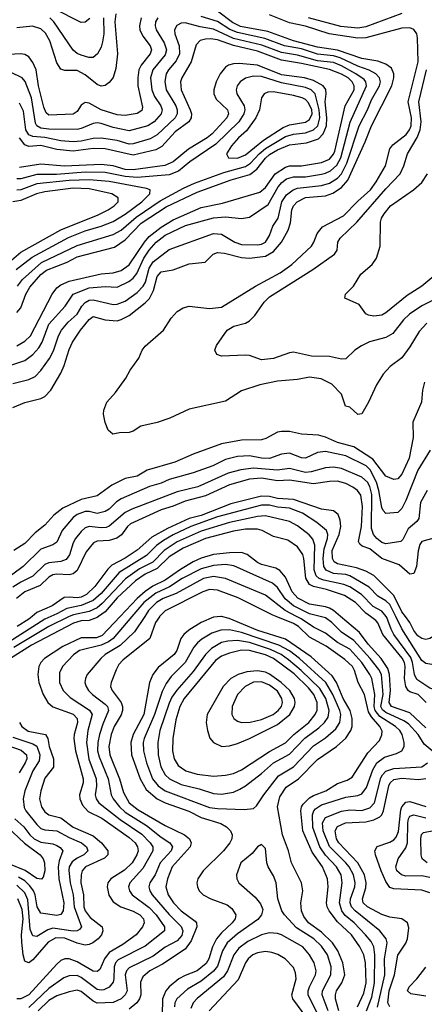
# Model space of a CAD drawing. Header units: inches. Extents: x 1308407 to 1441228, y 959628 to 1036311.
# Tile 92 of 256: x 1360604 to 1362622, y 988063 to 992980. Entities that reach past the tile are written whole.
import ezdxf

# ---------------------------------------------------------------- set-up
doc = ezdxf.new("R2010")
doc.units = ezdxf.units.IN
doc.header["$MEASUREMENT"] = 0
doc.layers.add('B3968', color=7, linetype='Continuous')
doc.layers.add('B3969', color=7, linetype='Continuous')

msp = doc.modelspace()

# ---------------------------------------------------------------- linework, layer by layer
at = {"layer": 'B3968', "color": 5}
for points, elevation in [([(1360759.6, 990000), (1360730, 989987.5), (1360550, 989872.6)], 3240), ([(1360997.8, 990000), (1360990, 989994.3), (1360950, 989979.5), (1360910, 989977.9), (1360872.9, 989967.1), (1360663.3, 989856.7), (1360558.4, 989790)], 3280), ([(1360851.2, 990000), (1360850, 989999.5), (1360749.6, 989950.4), (1360574.4, 989845.6)], 3260), ([(1361105, 990000), (1361014.7, 989905.3), (1360986.5, 989893.5), (1360910, 989893.6), (1360818.9, 989850), (1360727.1, 989790), (1360709.2, 989770), (1360700.1, 989750), (1360695, 989710), (1360699.4, 989670), (1360720.6, 989610), (1360743.8, 989570), (1360770, 989548.4), (1360870, 989511.5), (1360890.5, 989490), (1360892.1, 989470), (1360876, 989410), (1360874.9, 989390), (1360882.8, 989330), (1360921.1, 989190), (1360920.3, 989170), (1360902.7, 989110), (1360904.3, 989090), (1360917.7, 989057.7), (1360946, 989026), (1361013.4, 988993.4), (1361150, 988897), (1361179.5, 988870), (1361192.3, 988850), (1361195, 988830), (1361188.4, 988810), (1361164.6, 988770), (1361127.5, 988732.5), (1361058.8, 988690), (1361044.3, 988670), (1361040.7, 988650), (1361048.5, 988608.5), (1361070, 988574.5), (1361109.3, 988550), (1361170, 988528.2), (1361204.1, 988510), (1361220.8, 988490), (1361224.7, 988470), (1361217.2, 988450), (1361185, 988410), (1361118.7, 988361.3), (1361050, 988322.6), (1361026.6, 988290), (1361003.3, 988236.7), (1360990, 988226.8), (1360970, 988228.3), (1360890, 988275.2), (1360850.1, 988289.9), (1360829.7, 988290.3), (1360810, 988281.5), (1360790, 988263.7), (1360650, 988111.4), (1360610, 988091.5), (1360590, 988090.8)], 3320), ([(1360666.1, 990000), (1360650, 989986.4), (1360590.7, 989949.3)], 3220), ([(1361163.8, 990000), (1361070, 989890), (1361046.9, 989873.1), (1361010, 989856.5), (1360902.2, 989830), (1360871.9, 989808.1), (1360818.2, 989750), (1360802.1, 989717.9), (1360803.3, 989670), (1360821.5, 989630), (1360856.2, 989596.2), (1360953, 989533), (1360965.7, 989510), (1360943.8, 989430), (1360937.5, 989370), (1360948.4, 989288.4), (1360985.9, 989190), (1360987.8, 989152.2), (1360981.1, 989110), (1360984.9, 989090), (1360999.3, 989070), (1361105.6, 988985.6), (1361212.5, 988912.5), (1361255, 988870), (1361268.1, 988850), (1361268.5, 988830), (1361218.7, 988741.3), (1361154, 988670), (1361146.3, 988650), (1361151.3, 988630), (1361165, 988610), (1361250, 988547.6), (1361284.9, 988510), (1361325.7, 988450), (1361325.5, 988430), (1361230, 988353.2), (1361095.2, 988284.8), (1361082.7, 988270), (1361075.1, 988250), (1361074.4, 988190), (1361070, 988173.3), (1361050.7, 988149.3), (1361024.1, 988135.9), (1361010, 988133.3), (1360990, 988136.8), (1360910, 988197.7), (1360890, 988206.8), (1360850, 988206.4), (1360824.8, 988195.2), (1360750, 988142), (1360650, 988047.3)], 3340), ([(1361227.4, 990000), (1361176.5, 989923.5), (1361105.2, 989854.8), (1361030.7, 989810), (1361009, 989790), (1360941.3, 989710), (1360931.5, 989690), (1360929.5, 989670), (1360935.1, 989650), (1360947.6, 989630), (1360967, 989610), (1361030, 989562.4), (1361041.5, 989550), (1361047.5, 989530), (1361018.2, 989461.8), (1361001.8, 989410), (1360993.5, 989370), (1360992.6, 989330), (1360999.7, 989299.7), (1361045.1, 989190), (1361060.4, 989110), (1361070.1, 989090), (1361101.7, 989050), (1361130, 989023.3), (1361236.6, 988956.6), (1361310, 988897.5), (1361352.3, 988870), (1361366.7, 988850), (1361359.9, 988830), (1361305.5, 988770), (1361279, 988710), (1361253.7, 988670), (1361248.7, 988650), (1361252.8, 988630), (1361264.4, 988610), (1361350, 988512), (1361410, 988452.6), (1361418.1, 988430), (1361412.5, 988407.5), (1361390, 988380.5), (1361330, 988348.9), (1361270, 988303.3), (1361150, 988245.9), (1361137, 988230), (1361130.1, 988210), (1361139.7, 988130), (1361130.1, 988110), (1361109.8, 988090.2), (1361070, 988072), (1360990, 988069.9), (1360970, 988078.6), (1360910, 988127.5), (1360890, 988133.4), (1360850, 988125.4), (1360790, 988105.3), (1360750, 988082.6), (1360695.8, 988030)], 3360), ([(1361302.1, 990000), (1361301, 989999), (1361281.2, 989970), (1361252.8, 989890), (1361117.8, 989782.2), (1361099.2, 989760.8), (1361085.7, 989734.3), (1361059.5, 989670), (1361057.2, 989650), (1361065, 989630), (1361110.8, 989570.8), (1361117.1, 989550), (1361117.1, 989530), (1361111, 989509), (1361074.8, 989450), (1361060.6, 989410), (1361048.1, 989350), (1361052.9, 989310), (1361101.8, 989190), (1361121.5, 989121.5), (1361150.8, 989070), (1361195.3, 989035.3), (1361330, 988956.5), (1361426.9, 988910), (1361450.6, 988890), (1361458.8, 988870), (1361454.8, 988850), (1361365.2, 988750), (1361341.3, 988690), (1361332.8, 988650), (1361345.2, 988610), (1361371.9, 988570), (1361410, 988529.4), (1361478.6, 988478.6), (1361485.6, 988470), (1361488.3, 988450), (1361459, 988381), (1361430, 988338.4), (1361316.1, 988263.9), (1361253, 988230), (1361219, 988201), (1361206.6, 988173.4), (1361208.8, 988111.2), (1361202.1, 988090), (1361187.7, 988070), (1361150, 988038.4)], 3380), ([(1361606.7, 990000), (1361570, 989996.7), (1361509.8, 989970.2), (1361448.5, 989931.5), (1361422.7, 989910), (1361408.3, 989890), (1361387.7, 989830), (1361374.7, 989810), (1361294.8, 989745.2), (1361268.7, 989710), (1361251.4, 989670), (1361222.9, 989510), (1361169.5, 989410), (1361159.1, 989370), (1361161.7, 989310), (1361204.5, 989190), (1361235.5, 989135.5), (1361290.1, 989090), (1361330, 989070.3), (1361447.4, 989027.4), (1361510, 988996.7), (1361607.1, 988967.1), (1361636.3, 988950), (1361656.3, 988930), (1361663.9, 988910), (1361661.8, 988890), (1361652.7, 988870), (1361620.6, 988830), (1361519.8, 988730), (1361492.2, 988690), (1361487.9, 988670), (1361490.1, 988650), (1361499.5, 988630), (1361518.6, 988610), (1361557.2, 988590), (1361639.7, 988559.7), (1361661.6, 988541.6), (1361681.4, 988510), (1361679.5, 988490), (1361664.3, 988470), (1361610, 988419.7), (1361584.9, 988390), (1361565.3, 988350), (1361547.9, 988290), (1361533.4, 988266.6), (1361490, 988230.8), (1361430, 988207.7), (1361398.2, 988190), (1361350, 988151.2), (1361332.5, 988130), (1361316.5, 988090), (1361315.5, 988010)], 3420), ([(1362196.6, 988030), (1362179.9, 988090), (1362178.5, 988110), (1362184.5, 988130), (1362211.4, 988170), (1362225.5, 988210), (1362216.4, 988270), (1362191.4, 988330), (1362165.1, 988370), (1362110, 988424), (1362044.8, 988470), (1362022, 988502), (1362009.2, 988530), (1362005.7, 988570), (1362016.4, 988630), (1362010.3, 988670), (1361959.2, 988770), (1361945.3, 988830), (1361914.9, 988910), (1361890.2, 989050), (1361901.2, 989098.8), (1361932.5, 989147.5), (1361993.9, 989190), (1362090, 989285.1), (1362183.6, 989350), (1362230, 989392.7), (1362255.4, 989430), (1362261.8, 989450), (1362263, 989490), (1362252.6, 989530), (1362218.3, 989590), (1362184.2, 989670), (1362162.9, 989702.9), (1362058.2, 989798.2), (1361930, 989886), (1361792.1, 989930), (1361649.7, 989990.3), (1361611.2, 990000)], 3420), ([(1362289.1, 988050.9), (1362320.5, 988119.5), (1362331.7, 988170), (1362328.2, 988270), (1362321.2, 988310), (1362301, 988350), (1362259.6, 988410), (1362190, 988475), (1362147, 988530), (1362136.9, 988550), (1362133.9, 988570), (1362142.9, 988650), (1362140.1, 988690), (1362113.9, 988750), (1362063, 988823), (1362015.6, 988930), (1362006, 989030), (1362009.9, 989050), (1362017.6, 989062.4), (1362050, 989094.7), (1362070, 989106.9), (1362130.6, 989130), (1362190, 989166.4), (1362237.3, 989182.7), (1362261.7, 989198.3), (1362340.6, 989319.4), (1362398.5, 989381.5), (1362410.9, 989409.1), (1362412, 989428), (1362400.7, 989450), (1362358.6, 989498.6), (1362344.5, 989524.5), (1362323.3, 989610), (1362292.5, 989670), (1362274.6, 989730), (1362264, 989750), (1362225.8, 989785.8), (1362132.3, 989852.3), (1362050, 989897.6), (1361995.2, 989950), (1361970, 989965.7), (1361882.7, 990000)], 3380), ([(1362333.1, 988030), (1362360.3, 988099.7), (1362374, 988170), (1362375.4, 988310), (1362370.3, 988350), (1362356.6, 988376.6), (1362329.6, 988410), (1362272.8, 988470), (1362227.7, 988507.7), (1362210.4, 988530.4), (1362198.5, 988570), (1362213.3, 988670), (1362206.8, 988710), (1362183.5, 988750), (1362128.6, 988808.6), (1362101.1, 988850), (1362065.7, 988945.7), (1362065, 989010), (1362071.2, 989028.8), (1362080.3, 989039.7), (1362110, 989058.9), (1362230, 989097), (1362290, 989105.6), (1362310, 989114.6), (1362334.3, 989145.7), (1362365.4, 989234.6), (1362385, 989270), (1362423, 989297), (1362483.9, 989316.1), (1362509.8, 989330), (1362522.5, 989350), (1362522.5, 989370), (1362511.2, 989410), (1362499.7, 989430), (1362478.9, 989450), (1362401.1, 989501.1), (1362377, 989530), (1362372.5, 989550), (1362374.8, 989610), (1362359.8, 989690), (1362351.3, 989710), (1362310.5, 989770), (1362250, 989837.3), (1362190, 989869.6), (1362130, 989917.1), (1362070, 989946.7), (1362007.6, 989987.6), (1361984.4, 990000)], 3360), ([(1362660.7, 989330), (1362622, 989362), (1362591, 989410), (1362543.2, 989463.2), (1362519.6, 989479.6), (1362430, 989520.4), (1362413.4, 989533.4), (1362405.4, 989550), (1362416.9, 989610), (1362408.7, 989710), (1362395, 989735), (1362351.7, 989790), (1362270, 989880.4), (1362210, 989922.1), (1362161.2, 989970), (1362130, 989993.1), (1362102, 990000)], 3340), ([(1362630, 989444.8), (1362550, 989518.6), (1362459.2, 989550), (1362446.6, 989570), (1362454, 989630), (1362448.5, 989710), (1362440.5, 989740.5), (1362407.8, 989790), (1362342.2, 989862.2), (1362299.7, 989919.7), (1362204.9, 990000)], 3320), ([(1362631.8, 989570), (1362590.9, 989610.9), (1362550, 989623.5), (1362542.1, 989630), (1362530.6, 989650.6), (1362522.8, 989690), (1362526.3, 989750), (1362523.4, 989770), (1362512, 989792), (1362414.8, 989910), (1362390, 989968.6), (1362380.4, 989980.4), (1362353.2, 990000)], 3280), ([(1362835.5, 990000), (1362825.7, 989914.3), (1362807.9, 989850), (1362730, 989667.7), (1362710, 989641.3), (1362670, 989634.8), (1362650, 989641.3), (1362584.9, 989684.9), (1362573.1, 989710), (1362563.6, 989770), (1362554.8, 989794.8), (1362470.8, 989910), (1362456.4, 989936.4), (1362435.8, 989995.8), (1362432.3, 990000)], 3260), ([(1362769.5, 990000), (1362770.1, 989990), (1362766.5, 989950), (1362726.1, 989810), (1362707.9, 989772.1), (1362690, 989762), (1362670, 989759.3), (1362630, 989766), (1362610, 989781.1), (1362510, 989938.7), (1362479.5, 990000)], 3240), ([(1362693.1, 990000), (1362695, 989950), (1362690, 989929.8), (1362670, 989901.5), (1362650, 989889.9), (1362630, 989885), (1362610, 989889.4), (1362590, 989902.7), (1362570, 989929.9), (1362550.2, 989970.2), (1362527.8, 990000)], 3220), ([(1360603.7, 989470), (1360615.5, 989450), (1360646.7, 989426.7), (1360732.5, 989410), (1360744.6, 989390), (1360751.6, 989350), (1360772.8, 989290), (1360773.2, 989246.8), (1360730, 989193.2), (1360708.9, 989130), (1360703, 989090), (1360713, 989050), (1360730, 989024.2), (1360749.4, 989010), (1360810, 988994.4), (1360870, 988948.2), (1360970, 988904.9), (1361012.1, 988870), (1361043.1, 988830), (1361043.3, 988810), (1361027.3, 988792.7), (1360932.4, 988750), (1360916.1, 988730), (1360910.3, 988709.7), (1360909.5, 988670), (1360922.3, 988610), (1360923.8, 988550), (1360930.4, 988530), (1360956.1, 988496.1), (1361014.6, 988450), (1361018.8, 988430), (1361012.1, 988410), (1360995.2, 988390), (1360969.4, 988370), (1360950, 988361.5), (1360930, 988359.2), (1360891.1, 988368.9), (1360830, 988393.2), (1360784.3, 988395.7), (1360745.9, 988374.1), (1360670, 988286.2), (1360650, 988271.2), (1360635.5, 988275.5), (1360630, 988278.4), (1360620.6, 988310), (1360614, 988374), (1360613, 988410), (1360621.5, 988490), (1360616.7, 988536.7), (1360594.2, 988590)], 3280), ([(1360570, 989397.7), (1360670, 989363.8), (1360690, 989352.2), (1360705.1, 989310), (1360701.2, 989278.8), (1360668.8, 989230), (1360629.7, 989130), (1360621.6, 989090), (1360626.7, 989046.7), (1360635.1, 989030), (1360690, 988960.9), (1360710, 988941.8), (1360730, 988933.9), (1360790, 988929.7), (1360850, 988896.8), (1360911.6, 988870), (1360937.2, 988850), (1360943.3, 988830), (1360923.2, 988810), (1360890, 988793.8), (1360865, 988775), (1360850.7, 988750), (1360848.7, 988731.3), (1360855, 988670), (1360871.3, 988610), (1360876.5, 988550), (1360911.6, 988450), (1360903, 988437), (1360890.4, 988429.6), (1360870, 988428.2), (1360770, 988443.7), (1360744.3, 988435.7), (1360690, 988401.2), (1360670, 988404.7), (1360657, 988437), (1360644.9, 988584.9), (1360630, 988619.5), (1360590, 988657.6)], 3260), ([(1360500.4, 989370), (1360611.7, 989331.7), (1360638.2, 989310), (1360639.4, 989290), (1360631, 989270), (1360601.4, 989218.6)], 3240), ([(1362388.4, 988048.4), (1362425, 988210), (1362423.6, 988290), (1362436.5, 988370), (1362431.4, 988390), (1362400.7, 988430), (1362276.7, 988530), (1362259.3, 988550), (1362253, 988570), (1362253.8, 988590), (1362275.9, 988650), (1362278.1, 988670), (1362268.7, 988710), (1362247.6, 988750), (1362231.5, 988770), (1362150, 988850.8), (1362118.2, 988930), (1362114.9, 988970), (1362130, 988995.8), (1362210, 989027.7), (1362250, 989034.2), (1362310, 989030.7), (1362350, 989043.9), (1362373.4, 989070), (1362406.2, 989193.8), (1362413.4, 989210), (1362430, 989228.3), (1362470, 989240.9), (1362610, 989249.7), (1362637.9, 989270)], 3340), ([(1362451, 988051), (1362439.6, 988070), (1362446.3, 988130), (1362473.6, 988210), (1362490.9, 988309.1), (1362530.6, 988369.4), (1362538.3, 988390), (1362545.1, 988445.1), (1362538.5, 988470), (1362509.9, 988489.9), (1362450, 988499.1), (1362410, 988512.3), (1362339.1, 988550), (1362317, 988570), (1362313.7, 988590), (1362330, 988645.8), (1362332.1, 988670), (1362323.6, 988710), (1362290, 988770.6), (1362195.8, 988870), (1362184.5, 988890), (1362178.4, 988930), (1362189.4, 988950.6), (1362228.7, 988970), (1362330, 988975.3), (1362370, 988985), (1362399.6, 989000.4), (1362410.2, 989009.8), (1362419, 989030), (1362445.3, 989154.7), (1362452, 989170), (1362470, 989185.5), (1362510, 989192.3), (1362593.5, 989186.5), (1362629.4, 989190.6)], 3320), ([(1362650, 988620.7), (1362610, 988633.1), (1362470, 988639.3), (1362450, 988647.5), (1362430, 988676.8), (1362407.1, 988730), (1362379.2, 988810), (1362376.2, 988830), (1362387.9, 988852.1), (1362450, 988873.7), (1362470, 988884.8), (1362481.7, 988898.3), (1362493.3, 988926.7), (1362504.9, 989035.1), (1362510, 989050.1), (1362530, 989072.2), (1362550, 989076.3), (1362630, 989051.9)], 3280), ([(1360579.9, 988990), (1360624.5, 988950), (1360654.7, 988910), (1360676.9, 988890), (1360710, 988873.2), (1360770, 988864), (1360790, 988856.6), (1360806.7, 988846.7), (1360819.5, 988830), (1360800.8, 988779.2), (1360795.2, 988750), (1360799.8, 988690), (1360823.7, 988570), (1360821.1, 988530), (1360810, 988511.9), (1360790, 988507.6), (1360710, 988519), (1360690.6, 988550.6), (1360680.4, 988610), (1360672.1, 988630), (1360655.1, 988655.1), (1360630, 988679.7), (1360598.7, 988698.7)], 3240), ([(1362650, 988696.8), (1362610, 988705.6), (1362530, 988703.4), (1362507.8, 988710), (1362485.6, 988730), (1362480.2, 988750), (1362491.1, 988790), (1362530, 988844.6), (1362539, 988870), (1362539.4, 988970), (1362542.8, 988990), (1362550, 989002.4), (1362570, 989008.9), (1362630, 988994.1)], 3260), ([(1360541.3, 988950), (1360628.3, 988868.3), (1360706, 988810), (1360721.8, 988790), (1360727.5, 988770), (1360729.5, 988730), (1360721.7, 988698.3), (1360712.1, 988687.9), (1360690, 988692.1), (1360631.5, 988731.5), (1360550, 988764.4)], 3220), ([(1362636.5, 988770), (1362611.9, 988790), (1362606.1, 988810), (1362604.6, 988890), (1362608, 988912), (1362618.9, 988921.1), (1362670, 988932)], 3240), ([(1362143.4, 988030), (1362112.6, 988110), (1362114.5, 988130), (1362155.6, 988210), (1362158.2, 988250), (1362138.7, 988310), (1362110, 988353), (1362071.7, 988390), (1361985, 988445), (1361924.3, 988510), (1361911.2, 988530), (1361890.9, 988590), (1361883.4, 988670), (1361870, 988704.7), (1361842.7, 988750), (1361836.8, 988770), (1361830, 988842), (1361810, 988861.2), (1361790, 988849.2), (1361763.4, 988816.6), (1361707.4, 988770), (1361685.7, 988710), (1361687, 988690), (1361697, 988670), (1361778.8, 988598.8), (1361805.5, 988565.5), (1361816.3, 988536.3), (1361810.1, 988510), (1361792.6, 988487.4), (1361690, 988416.1), (1361639.1, 988370), (1361616, 988330), (1361590, 988253.5), (1361571.2, 988228.8), (1361510, 988179.8), (1361441.2, 988138.8), (1361388.6, 988091.4), (1361378.4, 988070), (1361376.3, 988050)], 3440), ([(1362093.1, 988010), (1362042.8, 988110), (1362043.1, 988130), (1362050.3, 988150), (1362080.3, 988210), (1362083, 988230), (1362072.6, 988270), (1362048.9, 988310), (1362017, 988350), (1361910, 988410.4), (1361890, 988417.5), (1361850, 988419.7), (1361810, 988410.3), (1361742.2, 988377.8), (1361696.5, 988343.5), (1361672.6, 988310), (1361640.1, 988230), (1361620.2, 988199.8), (1361490, 988093.1), (1361469.6, 988070), (1361457.4, 988042.6)], 3460), ([(1362036.2, 987996.2), (1361965.8, 988090), (1361961.1, 988110), (1361983.2, 988190), (1361980.1, 988220.1), (1361970, 988247.1), (1361927.9, 988290), (1361891.9, 988311.9), (1361862.2, 988322.2), (1361830, 988327.2), (1361790, 988320.7), (1361766.7, 988310), (1361743.7, 988290), (1361730, 988270.7), (1361693.7, 988186.3), (1361548.5, 988031.5)], 3480), ([(1362630, 988103.8), (1362554.9, 988114.9), (1362538.3, 988130), (1362546.4, 988150), (1362585.2, 988190), (1362630, 988248.3)], 3280)]:
    msp.add_lwpolyline(points, dxfattribs=dict(at, elevation=elevation))
for points, elevation in [([(1361650, 989932.9), (1361608, 989932), (1361562.8, 989917.2), (1361513, 989887), (1361491.4, 989868.6), (1361473.3, 989846.7), (1361429.8, 989770.2), (1361360.1, 989699.9), (1361334.1, 989665.9), (1361314, 989626), (1361277.1, 989510), (1361224.6, 989390), (1361220.4, 989370), (1361221.6, 989330), (1361235.8, 989270), (1361266.3, 989190), (1361294.9, 989154.9), (1361330, 989129.4), (1361550, 989045.9), (1361590, 989040.4), (1361724.2, 989035.8), (1361770, 989040.9), (1361785.6, 989054.4), (1361821.9, 989110), (1361895.6, 989204.4), (1361970, 989250.1), (1362070, 989354.3), (1362130, 989394.1), (1362181, 989439), (1362201.5, 989470), (1362206.6, 989510), (1362201.7, 989530), (1362165.4, 989610), (1362130.7, 989670.7), (1361999.6, 989790), (1361950, 989828.6), (1361896.3, 989856.3), (1361710, 989920.2)], 3440), ([(1361690, 989879.6), (1361642.5, 989877.5), (1361610, 989870.3), (1361560.4, 989839.6), (1361530, 989810), (1361470, 989725.4), (1361387.3, 989632.7), (1361363.3, 989596.7), (1361350, 989566.9), (1361302.5, 989430), (1361292.6, 989370), (1361295.3, 989310), (1361308.6, 989250), (1361330, 989210.1), (1361350.8, 989190), (1361410, 989161.3), (1361499.6, 989139.6), (1361570, 989116), (1361610, 989112.8), (1361670, 989123.6), (1361702.8, 989137.2), (1361730, 989155), (1361810, 989215.2), (1361870.2, 989269.8), (1361950, 989313), (1362026.9, 989393.1), (1362096.2, 989443.8), (1362124.5, 989470), (1362142.3, 989497.7), (1362147.9, 989530), (1362130.6, 989590), (1362100.6, 989640.6), (1362008.1, 989730), (1361944.1, 989784.1), (1361908.1, 989810), (1361855, 989835), (1361750.6, 989869.4)], 3460), ([(1361710, 989831.7), (1361650, 989817.4), (1361610, 989801.1), (1361580.2, 989779.8), (1361425, 989590), (1361403.1, 989550), (1361383.5, 989483.5), (1361367.3, 989390), (1361366.2, 989330), (1361374.5, 989290), (1361395.2, 989255.2), (1361432.9, 989230), (1361490, 989212.1), (1361570, 989203.3), (1361630, 989207.1), (1361670, 989216.1), (1361710, 989233.6), (1361850, 989325.6), (1361930, 989369.4), (1361971, 989410), (1362046.7, 989470), (1362077.8, 989510), (1362087.5, 989532.5), (1362088, 989570), (1362070.7, 989610), (1362043.8, 989643.8), (1361973.1, 989713.1), (1361870, 989791), (1361830, 989808.6), (1361750, 989830.2)], 3480), ([(1361790, 989729.2), (1361736.2, 989723.8), (1361693.4, 989710), (1361657.5, 989690), (1361619.5, 989650), (1361538.5, 989510), (1361534.3, 989470), (1361540.1, 989430), (1361552.9, 989392.9), (1361570, 989370.2), (1361611.6, 989351.6), (1361650, 989353.6), (1361690, 989365), (1361750, 989390.1), (1361890, 989460.8), (1361950.9, 989510), (1361975.3, 989550), (1361978.1, 989570), (1361974.1, 989590), (1361950.7, 989630), (1361908, 989670), (1361850, 989712.7), (1361830, 989722.3)], 3520), ([(1361810, 989673), (1361770, 989671.3), (1361728.1, 989650), (1361690.1, 989610), (1361663.9, 989550), (1361662.2, 989510), (1361671.8, 989490), (1361690, 989476.9), (1361710.9, 989470.9), (1361753, 989473), (1361810, 989486.4), (1361868.4, 989510), (1361894, 989530), (1361909.2, 989550.8), (1361914.1, 989570), (1361912.4, 989590), (1361890, 989626.4), (1361850, 989657.4)], 3540)]:
    msp.add_lwpolyline(points, close=True, dxfattribs=dict(at, elevation=elevation))
at = {"layer": 'B3969', "color": 5}
for points, elevation in [([(1360570, 991043.6), (1360630, 991068.4), (1360710, 991087.9), (1360730, 991098.9), (1360759.6, 991130), (1360810, 991215.9), (1360826.3, 991253.7), (1360850, 991332.6), (1360867.1, 991370), (1360907.4, 991430), (1360950, 991482.6), (1360970, 991498.9), (1361030, 991481.5), (1361090, 991477.3), (1361110, 991482.4), (1361150, 991503.3), (1361230, 991565.7), (1361251.7, 991588.3), (1361271.9, 991628.1), (1361290, 991697.6), (1361310, 991720.9), (1361370, 991731.8), (1361450, 991761.2), (1361529.9, 991770.1), (1361569, 991810), (1361590, 991817.1), (1361625.5, 991814.5), (1361710, 991792.1), (1361750, 991790.1), (1361830, 991800.1), (1361870, 991822.5), (1361909.9, 991870), (1361942.5, 991930), (1361954.3, 991965.7), (1361961.5, 992030), (1361970, 992050), (1361987.9, 992070), (1362030, 992092.1), (1362130, 992100.4), (1362166.8, 992113.2), (1362210, 992142.9), (1362241.4, 992178.6), (1362328, 992370), (1362358.2, 992450), (1362460.2, 992650), (1362470.2, 992690), (1362469.9, 992710), (1362457.8, 992737.8), (1362430, 992758.9), (1362390, 992772.6), (1362310, 992786.1), (1362190, 992828.9), (1362090, 992843.6), (1361970, 992874.1), (1361841.3, 992921.3), (1361706.1, 992946.1), (1361665.7, 992965.7), (1361590, 993022.5)], 3120), ([(1360954.2, 992985.8), (1360930, 992968.2), (1360910, 992966.8), (1360775.2, 993035.2)], 3040), ([(1361209.7, 992990), (1361201.2, 992950), (1361203.8, 992930), (1361218.4, 992898.4), (1361254.8, 992850), (1361260.7, 992830), (1361255.3, 992810), (1361210, 992754), (1361198.5, 992730), (1361192.8, 992690), (1361193.6, 992650), (1361216.5, 992543.5), (1361212.8, 992527.2), (1361190, 992511.7), (1361130, 992501.3), (1361090, 992504.4), (1361010, 992530.5), (1360950, 992563.5), (1360930, 992567.3), (1360910, 992554.1), (1360890, 992522.4), (1360870, 992509), (1360750, 992502.7), (1360735.6, 992515.6), (1360723.7, 992543.7), (1360698.2, 992650), (1360685.6, 992730), (1360670, 992767.2), (1360650, 992794.6), (1360630, 992807.3), (1360610, 992809.9), (1360490, 992802.4)], 3120), ([(1361292.3, 992990), (1361281.5, 992970), (1361279.6, 992950), (1361284.4, 992930), (1361324.5, 992864.5), (1361336.5, 992830), (1361330, 992805.3), (1361268.6, 992730), (1361257.3, 992690), (1361263.6, 992630), (1361277.1, 992597.1), (1361307.5, 992550), (1361314.4, 992530), (1361310.5, 992510), (1361274.6, 992470), (1361244, 992450), (1361150, 992425.2), (1361070, 992441.5), (1361010, 992462.6), (1360990, 992464.7), (1360970, 992462.3), (1360910, 992436.8), (1360890, 992432.7), (1360750, 992434.1), (1360710, 992439.1), (1360689.6, 992449.6), (1360682.8, 992462.8), (1360662.9, 992590), (1360630.9, 992670.9), (1360616, 992690), (1360557.9, 992717.9)], 3140), ([(1360570, 991164), (1360650, 991183.6), (1360681, 991199), (1360710, 991228.6), (1360752.2, 991287.8), (1360772.6, 991327.4), (1360797.6, 991402.4), (1360811.8, 991430), (1360845.5, 991470), (1360890.4, 991509.6), (1360913.3, 991550), (1360930, 991568.1), (1360950, 991578.9), (1360970, 991582.1), (1361070, 991558.6), (1361090, 991559.7), (1361130, 991575.3), (1361190, 991618.3), (1361220.1, 991650), (1361230.8, 991670), (1361250, 991738.8), (1361270, 991771.8), (1361350, 991832.2), (1361570, 991913.3), (1361610, 991908.6), (1361677.8, 991870), (1361710, 991858.5), (1361790, 991855.6), (1361810, 991859), (1361830, 991869.6), (1361850, 991902.4), (1361866.8, 991950), (1361893.6, 991990), (1361911.1, 992070), (1361934.1, 992105.9), (1361968.6, 992131.4), (1361990, 992139.6), (1362110, 992153), (1362150, 992163.2), (1362190, 992188.2), (1362209.6, 992210.4), (1362236.3, 992263.7), (1362296.6, 992450), (1362338.3, 992530), (1362359.2, 992580.8), (1362399.3, 992650), (1362403, 992670), (1362398.3, 992690), (1362381.1, 992710), (1362347.6, 992727.6), (1362290, 992747.4), (1362202.2, 992790), (1362170, 992800), (1362090, 992808.8), (1362010, 992834.5), (1361924.7, 992850), (1361826.6, 992886.6), (1361690, 992915.7), (1361651.7, 992931.7), (1361590, 992971.4), (1361510, 992996.8)], 3140), ([(1361083.8, 993010), (1361079.1, 992970), (1361092.5, 992810), (1361083.9, 992736.1), (1361070, 992691.7), (1361050, 992665.9), (1361030, 992651.8), (1361010, 992647.6), (1360990, 992656.6), (1360930, 992704.4), (1360890, 992726.2), (1360830, 992727.1), (1360810, 992733.4), (1360790, 992764.8), (1360754.4, 992874.4), (1360732.5, 992912.5), (1360710, 992934.2), (1360668.5, 992948.5), (1360590, 992938.9)], 3080), ([(1361021.8, 992990), (1361023.9, 992910), (1361017.8, 992870), (1361010, 992843.5), (1360992.6, 992810), (1360970, 992791.8), (1360948.2, 992791.8), (1360910, 992802.9), (1360890, 992811.9), (1360870, 992828.4), (1360773.9, 992970), (1360754.3, 992990)], 3060), ([(1362634.6, 991465.4), (1362597, 991423), (1362550, 991346.3), (1362510, 991291.6), (1362451.3, 991248.7), (1362416.5, 991210), (1362383, 991157), (1362344.5, 991070), (1362310, 991011.5), (1362290, 991008.7), (1362250, 991046), (1362229.8, 991049.8), (1362209.8, 991110), (1362160.6, 991160.6), (1362107.3, 991187.3), (1362050, 991195.5), (1361990, 991183.8), (1361890, 991175), (1361802.5, 991157.5), (1361710, 991126.1), (1361630, 991075.8), (1361450, 991035), (1361352.7, 990990), (1361290, 990969.1), (1361209, 990951), (1361170, 990926.2), (1361150, 990919.4), (1361102.6, 990917.4), (1361069, 990910), (1361046, 990930), (1361030, 990968), (1361022, 991010), (1361022.9, 991030), (1361038.4, 991070), (1361081.3, 991118.7), (1361133.6, 991190), (1361154.3, 991230), (1361198.7, 991290), (1361215.1, 991330), (1361229.8, 991350), (1361320.8, 991430), (1361359.3, 991490), (1361390, 991522.4), (1361418.9, 991541.1), (1361450, 991549.3), (1361550, 991538.1), (1361610, 991544.8), (1361779.4, 991650), (1361903.1, 991716.9), (1361961.4, 991758.6), (1362059, 991850), (1362071.7, 991870), (1362087.6, 991912.4), (1362113.7, 991946.3), (1362218.7, 992001.3), (1362290, 992073.9), (1362354.1, 992130), (1362382.8, 992170), (1362428.4, 992250), (1362450, 992335), (1362465, 992355), (1362532.4, 992407.6), (1362548.7, 992430), (1362556.4, 992450), (1362557.6, 992490), (1362542.4, 992570), (1362591.4, 992770), (1362588, 992890), (1362584.4, 992910), (1362570.7, 992930.7), (1362550, 992939), (1362510, 992938.5), (1362330.3, 992889.7), (1362290, 992888.2), (1362147.1, 992910), (1362030, 992947.5), (1361950, 992965.2), (1361850, 993004.8)], 3080), ([(1362510, 993010.5), (1362330, 992944.7), (1362290, 992937.4), (1362205.7, 992945.7), (1362044.6, 992990)], 3060), ([(1360550, 991251.7), (1360630, 991278.6), (1360670, 991307.9), (1360699.1, 991340.9), (1360716.7, 991370), (1360750, 991459.2), (1360830.9, 991550), (1360870.5, 991609.5), (1360950, 991640.5), (1361030, 991648.6), (1361090, 991645.1), (1361147.7, 991672.3), (1361170, 991689.6), (1361187.8, 991712.2), (1361223.3, 991790), (1361250, 991829.7), (1361284.8, 991870), (1361330, 991904.6), (1361431.8, 991951.8), (1361570, 991991.2), (1361630, 991996.2), (1361710, 991986.8), (1361750, 991994.4), (1361843.3, 992056.7), (1361894.1, 992145.9), (1361912.3, 992167.7), (1361935.1, 992184.9), (1361970, 992196.3), (1362030, 992196.2), (1362110, 992209.2), (1362130, 992213.1), (1362154.7, 992225.3), (1362185.8, 992254.2), (1362206.7, 992290), (1362251.9, 992468.1), (1362334.2, 992650), (1362331.4, 992670), (1362321.5, 992681.5), (1362280.1, 992710), (1362210, 992749.2), (1362170, 992765.8), (1362090, 992775.5), (1361990, 992803.9), (1361910, 992815.7), (1361812.4, 992852.4), (1361670, 992886.5), (1361570, 992933.2), (1361504.2, 992944.2), (1361430, 992963.8), (1361410, 992962.7), (1361387.9, 992952.1), (1361376.4, 992930), (1361378, 992910), (1361399.7, 992850), (1361400.9, 992810), (1361385.3, 992774.7), (1361345.8, 992730), (1361334.1, 992710), (1361327.7, 992672.3), (1361334.7, 992630), (1361382.9, 992550), (1361389.7, 992530), (1361389.4, 992510), (1361379.3, 992490), (1361290, 992405.7), (1361255.1, 992384.9), (1361170, 992359.8), (1361150, 992359.4), (1361090, 992376.7), (1361010, 992389.1), (1360970, 992387.4), (1360910, 992373.9), (1360870, 992370.2), (1360810, 992375.9), (1360730, 992392), (1360670, 992396.6), (1360650, 992405.5), (1360634.2, 992430), (1360622.7, 992522.7), (1360603.6, 992563.6)], 3160), ([(1360590, 991351), (1360630, 991374.7), (1360657.7, 991402.3), (1360765.4, 991610), (1360790, 991640.8), (1360810, 991657), (1360850, 991674.8), (1361010, 991711.2), (1361070, 991716.4), (1361110, 991727.6), (1361150, 991756.5), (1361226.6, 991870), (1361250, 991896.8), (1361310, 991944.9), (1361370, 991981.3), (1361510, 992041.7), (1361615.2, 992064.8), (1361801.6, 992118.4), (1361830, 992142.1), (1361878.7, 992210), (1361930, 992244.1), (1361950, 992250.6), (1362010, 992251.2), (1362110, 992267.2), (1362150, 992284.4), (1362170, 992308.3), (1362175.9, 992324.1), (1362228.1, 992550), (1362271.6, 992630), (1362271.7, 992650), (1362262.2, 992670), (1362241.7, 992690), (1362210, 992707.7), (1362150, 992730.8), (1362010, 992761.7), (1361910, 992777.6), (1361790, 992823.8), (1361670, 992851.9), (1361590, 992878.9), (1361555.5, 992884.5), (1361530, 992883), (1361504.4, 992875.6), (1361484.9, 992855.1), (1361459.1, 992770), (1361412, 992690), (1361405.7, 992670), (1361408.9, 992630), (1361455.1, 992530), (1361461.3, 992510), (1361460.1, 992490), (1361447.2, 992470), (1361380.1, 992419.9), (1361313.3, 992346.7), (1361283.2, 992330), (1361170, 992304.2), (1361030, 992335.2), (1360970, 992336.4), (1360870, 992324.4), (1360790, 992332), (1360710, 992352.5), (1360650, 992346.4), (1360630, 992354.6), (1360602.3, 992390)], 3180), ([(1360590, 991518.3), (1360610, 991541.3), (1360634.1, 991610), (1360655.2, 991644.8), (1360710, 991708.4), (1360737.2, 991730), (1360841.1, 991770), (1360890, 991796.6), (1361076.1, 991843.9), (1361130, 991881.1), (1361210, 991963.4), (1361334.1, 992045.9), (1361490, 992119.5), (1361659.4, 992180.6), (1361752.1, 992207.9), (1361786.6, 992233.4), (1361830, 992289.2), (1361850, 992307.7), (1361890, 992331.1), (1361950, 992355.1), (1362035.1, 992364.9), (1362093.9, 992386.1), (1362117.3, 992410), (1362134.5, 992450), (1362136.2, 992490), (1362127.4, 992570), (1362133, 992610), (1362131.2, 992631.2), (1362117, 992650), (1362070, 992676.6), (1362024.5, 992690), (1361910, 992705.2), (1361790, 992752.7), (1361698.1, 992761.9), (1361670, 992760.5), (1361646.3, 992753.7), (1361630, 992742.8), (1361604.5, 992710), (1361583.8, 992670), (1361571.6, 992630), (1361572.6, 992610), (1361583.8, 992583.8), (1361640.4, 992530), (1361645.2, 992510), (1361637.6, 992490), (1361563.3, 992410), (1361539, 992390), (1361446.5, 992333.5), (1361370, 992269.7), (1361328.4, 992251.6), (1361170, 992230.1), (1361130, 992233), (1361070, 992250.2), (1361010, 992257.8), (1360828.1, 992248.1), (1360710, 992259), (1360602.5, 992242.5)], 3220), ([(1362702.5, 991597.5), (1362609.3, 991550.7), (1362548.8, 991510), (1362518.3, 991481.7), (1362466, 991414), (1362430, 991394), (1362348.6, 991371.4), (1362308.3, 991351.7), (1362276, 991330), (1362230, 991286.9), (1362210, 991284.8), (1362150, 991298.7), (1362060.2, 991300.2), (1361970, 991319.4), (1361950, 991317.3), (1361870, 991289.1), (1361810, 991281.8), (1361750, 991302.9), (1361730, 991305.7), (1361610, 991299.7), (1361587.6, 991307.6), (1361577.6, 991330), (1361586.2, 991353.8), (1361639.5, 991430), (1361672.7, 991450), (1361730, 991465.4), (1361750, 991476.3), (1361777.6, 991502.4), (1361823.8, 991570), (1361850, 991597.1), (1362066.8, 991733.2), (1362174, 991810), (1362187.3, 991830), (1362190.8, 991870), (1362202.2, 991890), (1362286.4, 991970), (1362430, 992135.8), (1362502.5, 992210), (1362519.9, 992250), (1362537.6, 992310), (1362587.3, 992392.7), (1362601.7, 992430), (1362605.8, 992470), (1362594.3, 992570), (1362633.2, 992730)], 3060), ([(1360593.7, 991650), (1360617.6, 991682.4), (1360712.3, 991767.7), (1360890, 991852.6), (1361070, 991906.8), (1361110, 991929.7), (1361185.4, 991994.6), (1361304, 992076), (1361420.8, 992139.2), (1361475.8, 992164.2), (1361622.5, 992217.5), (1361730, 992247.4), (1361755.7, 992264.3), (1361797.7, 992310), (1361830, 992337.5), (1361930, 992397), (1361970, 992409.1), (1362030, 992415.6), (1362070, 992430.7), (1362090.5, 992450), (1362101.4, 992490), (1362097.6, 992530), (1362077.6, 992610), (1362058.6, 992630), (1362030, 992642.3), (1361910, 992665.2), (1361810, 992697.1), (1361770, 992698.8), (1361730, 992688), (1361703.5, 992670), (1361688.7, 992650), (1361683.2, 992630), (1361687.5, 992610), (1361724.4, 992550), (1361727.4, 992530), (1361722.2, 992510), (1361696.7, 992470), (1361581.6, 992358.4), (1361453.1, 992270), (1361396.2, 992223.8), (1361350, 992206.2), (1361190, 992192.6), (1361130, 992197.8), (1361030, 992217.6), (1360930, 992218.3), (1360787.5, 992207.5), (1360690, 992208), (1360610, 992186.3), (1360590, 992184.9)], 3240), ([(1360586.4, 991733.6), (1360665.5, 991794.5), (1360848, 991892), (1360930, 991925.4), (1361010.9, 991949.1), (1361070, 991972.7), (1361130, 992009.7), (1361213.2, 992070), (1361253.5, 992110), (1361255.1, 992130), (1361237.3, 992137.3), (1361050, 992173), (1360950, 992180), (1360850, 992177.4), (1360690, 992160.5), (1360610, 992131.3), (1360590, 992128.8)], 3260), ([(1362670, 991699.1), (1362609.1, 991650), (1362536.8, 991603.2), (1362430, 991515.9), (1362410, 991504.9), (1362370, 991499.3), (1362344.4, 991504.4), (1362331.2, 991511.2), (1362298, 991558), (1362225.2, 991590), (1362229.4, 991610), (1362269.7, 991650.3), (1362306.3, 991710), (1362362.5, 991757.5), (1362384.5, 991790), (1362402.8, 991850), (1362403.8, 991970), (1362409.1, 991990), (1362421.5, 992010), (1362453.5, 992050), (1362568.4, 992130), (1362610, 992166.7), (1362638.4, 992210)], 3040), ([(1360551.1, 991770), (1360610, 991819.5), (1360810, 991931.2), (1360994.8, 992005.2), (1361046, 992030), (1361075.8, 992050), (1361094.6, 992070), (1361095.1, 992090), (1361063.1, 992110), (1360950, 992135.6), (1360870, 992138.5), (1360730, 992121), (1360688.5, 992111.5), (1360610, 992076.8), (1360570.3, 992070.3)], 3280), ([(1362623.1, 991170), (1362612.9, 991130), (1362608.7, 991070), (1362565.8, 990970), (1362565.9, 990894.1), (1362546.5, 990790), (1362510, 990710.8), (1362490, 990687.1), (1362470, 990683.5), (1362430, 990701.6), (1362365.9, 990785.9), (1362270, 990847.4), (1362188.8, 990868.8), (1362130, 990895.7), (1362094.2, 990905.8), (1362010.4, 990910.4), (1361950, 990923.2), (1361910, 990924.2), (1361890, 990919.9), (1361831.4, 990888.6), (1361810, 990882.6), (1361710, 990880.6), (1361610, 990862.1), (1361470, 990811), (1361377.3, 990770), (1361239.2, 990730), (1361190, 990700.5), (1361130, 990689.9), (1361063.5, 990656.5), (1360990, 990603), (1360910, 990584.5), (1360819.6, 990540.4), (1360774, 990506), (1360730, 990456.5), (1360681.6, 990418.4), (1360630, 990363.9), (1360575.4, 990330)], 3120), ([(1362651.3, 990830), (1362589.4, 990730.6), (1362530, 990578.5), (1362510, 990538.8), (1362490, 990519.8), (1362430, 990515), (1362417.3, 990530), (1362410, 990545.1), (1362395.9, 990630), (1362383.4, 990670), (1362351.9, 990731.9), (1362332.1, 990752.1), (1362230, 990802.1), (1362130, 990823.8), (1362090, 990819.4), (1362030, 990791.4), (1362010, 990792.7), (1361950, 990816.1), (1361910, 990810.9), (1361850, 990789.6), (1361810, 990791.3), (1361750, 990802.7), (1361690, 990798.5), (1361630, 990783.4), (1361567.1, 990752.9), (1361470, 990717.1), (1361350, 990683.9), (1361310, 990666.4), (1361251.4, 990648.6), (1361110, 990588.2), (1361087, 990573), (1361050, 990535.6), (1361030, 990524.5), (1360990, 990514.7), (1360950, 990524.1), (1360930, 990523.7), (1360891, 990510), (1360870, 990494.3), (1360815.2, 990430), (1360788.6, 990371.4), (1360770, 990357.7), (1360710, 990336.7), (1360621.4, 990250), (1360511.2, 990168.8)], 3140), ([(1362636.5, 990630), (1362603.7, 990570), (1362595.5, 990490), (1362584.8, 990475.2), (1362541.7, 990438.3), (1362515.9, 990384.1), (1362505.2, 990374.8), (1362430, 990363.6), (1362410, 990369.9), (1362385.5, 990390), (1362368.5, 990410), (1362359.5, 990439.5), (1362360.5, 990610), (1362350, 990649.9), (1362338.3, 990670), (1362310, 990695.7), (1362210, 990739.2), (1362170, 990745.6), (1362130, 990742.9), (1362058.3, 990721.7), (1362030, 990719.2), (1361950, 990739.8), (1361890, 990730.6), (1361770, 990740.7), (1361707.5, 990732.5), (1361644.1, 990715.9), (1361491.8, 990648.2), (1361390, 990623), (1361163.8, 990536.2), (1361130, 990519.2), (1361050, 990451), (1361035.5, 990444.5), (1361010, 990442.7), (1360950.1, 990449.9), (1360930, 990442.5), (1360910, 990424.9), (1360883, 990390), (1360871.5, 990368.5), (1360852.5, 990307.5), (1360835.1, 990284.9), (1360810, 990275.3), (1360750, 990268.1), (1360730, 990259.7), (1360670, 990200.7), (1360610, 990171.5), (1360570, 990145.7)], 3160), ([(1362669, 990391), (1362610, 990374.1), (1362600.3, 990359.7), (1362591.6, 990328.4), (1362583.7, 990250), (1362570, 990214.4), (1362550, 990212.2), (1362497.6, 990257.6), (1362410, 990290.2), (1362350, 990338.1), (1362311.5, 990351.5), (1362300.7, 990360.7), (1362294.5, 990374.5), (1362308.4, 990450), (1362313.9, 990550), (1362306, 990606), (1362289.4, 990629.4), (1362266.2, 990646.2), (1362230, 990664), (1362190, 990675), (1362150, 990674.1), (1362070, 990662.1), (1361950, 990680.2), (1361890, 990676.9), (1361810, 990691.3), (1361750, 990685.3), (1361650, 990657.5), (1361530, 990601.9), (1361430, 990576.6), (1361370, 990550.5), (1361310, 990533), (1361157, 990463), (1361141.7, 990450), (1361111.8, 990408.2), (1361088.9, 990391.1), (1361050, 990380.1), (1360990, 990375.6), (1360972.3, 990367.7), (1360936.4, 990323.6), (1360890.1, 990230), (1360870, 990212.4), (1360850, 990208.4), (1360790, 990211.4), (1360770, 990207.9), (1360750, 990197.1), (1360705.4, 990154.6), (1360630, 990123), (1360587.9, 990090)], 3180), ([(1362527.8, 990000), (1362510, 990023.8), (1362470, 990105.5), (1362370, 990204.6), (1362330, 990226.8), (1362283.4, 990243.4), (1362190, 990263.4), (1362173.4, 990273.4), (1362164, 990290), (1362162.5, 990330), (1362197.7, 990410), (1362205.7, 990450), (1362201.9, 990481.9), (1362191.8, 990510), (1362170, 990527.5), (1362110, 990535.4), (1361970, 990585), (1361890, 990589.7), (1361850, 990599.4), (1361810, 990601.3), (1361657.8, 990562.2), (1361510, 990503.6), (1361450, 990489.5), (1361341.2, 990438.8), (1361263.8, 990396.2), (1361189.5, 990330.5), (1361130, 990291.1), (1361063.5, 990256.5), (1361043.4, 990236.6), (1360978.8, 990150), (1360937.2, 990110), (1360910, 990097), (1360890, 990093.1), (1360850, 990097.3), (1360825.3, 990094.7), (1360766.2, 990053.8), (1360690, 990020.1), (1360666.1, 990000)], 3220), ([(1362479.5, 990000), (1362450, 990059.4), (1362430, 990078.1), (1362390, 990100.8), (1362346.5, 990146.5), (1362250, 990202.3), (1362230, 990209), (1362170, 990215), (1362132.2, 990232.2), (1362121.9, 990250), (1362118.3, 990290), (1362122.2, 990337.8), (1362139, 990390), (1362141, 990410), (1362134.1, 990430), (1362086.9, 990470), (1362015.2, 990515.2), (1361950, 990540.7), (1361890, 990545.8), (1361850, 990556.5), (1361810, 990556.2), (1361590, 990497.2), (1361458.5, 990450), (1361370, 990408.6), (1361321.1, 990378.9), (1361286.2, 990353.8), (1361235.9, 990304.1), (1361100.9, 990219.1), (1361010, 990114.9), (1360970, 990079.1), (1360910, 990055.3), (1360839.3, 990040.7), (1360790, 990012.9), (1360759.6, 990000)], 3240), ([(1362432.3, 990000), (1362410, 990027.2), (1362367.4, 990050), (1362309.6, 990109.6), (1362250, 990148.8), (1362220.2, 990160.2), (1362121.1, 990181.1), (1362098.6, 990190), (1362083.4, 990203.4), (1362072.3, 990232.3), (1362076.6, 990356.6), (1362066.6, 990386.6), (1362048, 990408), (1361990, 990452.2), (1361950, 990474.2), (1361830, 990503), (1361790, 990500.2), (1361650, 990469.7), (1361510, 990426.6), (1361390, 990373.2), (1361324.6, 990330), (1361268.1, 990271.9), (1361202.3, 990237.7), (1361132.2, 990187.8), (1361015.8, 990064.2), (1360990, 990042.5), (1360950, 990025.6), (1360871.6, 990008.4), (1360851.2, 990000)], 3260), ([(1362353.2, 990000), (1362330, 990016.7), (1362278.5, 990070), (1362224.7, 990104.7), (1362135, 990135), (1362070, 990149), (1362050, 990159.4), (1362031, 990191), (1362022.1, 990290), (1362016.3, 990310), (1361990, 990348.1), (1361941.3, 990381.3), (1361870, 990399.9), (1361813.6, 990430), (1361790, 990436), (1361730, 990436), (1361670, 990426.7), (1361530, 990389.3), (1361419.1, 990340.9), (1361350, 990298), (1361290, 990240.1), (1361229.1, 990210.9), (1361182.1, 990177.9), (1361090, 990092.8), (1361030, 990023.7), (1360997.8, 990000)], 3280), ([(1362204.9, 990000), (1362170, 990029.6), (1362150, 990041.7), (1362130, 990048.7), (1362050, 990061.2), (1361991.4, 990091.4), (1361962.8, 990122.8), (1361930, 990197), (1361902.3, 990230), (1361881, 990241), (1361810, 990260.5), (1361790, 990270.3), (1361738.4, 990310), (1361710, 990319.3), (1361650, 990318.5), (1361570, 990308.9), (1361510, 990290.9), (1361470, 990272.5), (1361405.7, 990234.3), (1361330, 990180.8), (1361267.9, 990152.1), (1361230, 990125.2), (1361190, 990089.2), (1361105, 990000)], 3320), ([(1362102, 990000), (1362050, 990012.8), (1361970, 990053.9), (1361929, 990089), (1361890, 990144.5), (1361865.8, 990165.8), (1361672.3, 990252.3), (1361630, 990259.3), (1361570, 990255), (1361510, 990238.7), (1361414.6, 990190), (1361351.4, 990148.6), (1361282.7, 990117.3), (1361223.4, 990070), (1361163.8, 990000)], 3340), ([(1361984.4, 990000), (1361928.2, 990030), (1361830, 990106.9), (1361630, 990189.9), (1361570, 990200.5), (1361520.1, 990190), (1361385.3, 990114.7), (1361319.3, 990090), (1361286.8, 990070), (1361247.3, 990030), (1361227.4, 990000)], 3360), ([(1361882.7, 990000), (1361866.4, 990006.4), (1361693.3, 990093.3), (1361590, 990131.3), (1361550, 990134.7), (1361517.4, 990122.6), (1361330, 990027.6), (1361302.1, 990000)], 3380), ([(1361611.2, 990000), (1361610, 990000.3), (1361606.7, 990000)], 3420)]:
    msp.add_lwpolyline(points, dxfattribs=dict(at, elevation=elevation))
at = {"layer": 'B3969', "color": 5, "elevation": 3260}
msp.add_lwpolyline([(1361870, 992619.7), (1361842, 992618), (1361823.5, 992610), (1361810.1, 992589.9), (1361799.9, 992530), (1361781.1, 992490), (1361734.6, 992425.4), (1361695.2, 992390), (1361660.6, 992350), (1361636.3, 992310), (1361644.9, 992290), (1361690, 992288.2), (1361730, 992305.6), (1361820.6, 992379.4), (1361917.5, 992442.5), (1361950, 992455.1), (1362030, 992469.2), (1362050, 992481.6), (1362062.6, 992510), (1362061.1, 992530), (1362045.2, 992565.2), (1362030, 992581), (1362013.1, 992590), (1361970, 992602)], close=True, dxfattribs=at)

doc.saveas('drawing.dxf')
